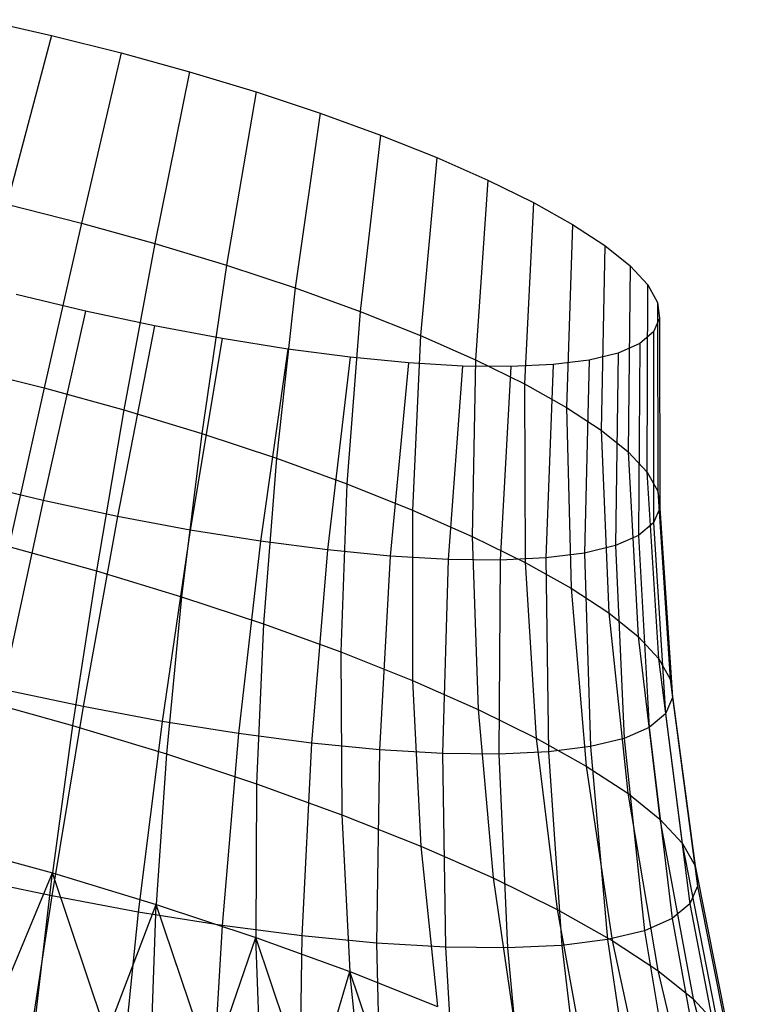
# Model space of a CAD drawing. Extents: x -11.4 to 11.4, y 1.8 to 24.6.
# Tile 23 of 199: x -6.497 to -5.932, y 12.669 to 13.443. Entities that reach past the tile are written whole.
import ezdxf

# ---------------------------------------------------------------- set-up
doc = ezdxf.new("R2010")
doc.units = 0
doc.header["$MEASUREMENT"] = 0
doc.layers.get('0').update_dxf_attribs({"color": 13, "linetype": 'CONTINUOUS'})

# ---------------------------------------------------------------- blocks, each defined once
blk = doc.blocks.new('GRUPUJ_4')
at = {"color": 0}
for p, q in [((4.87849, 11.60084, 4.01233), (4.93299, 11.58852, 4.00639)), ((4.87849, 11.60084, 4.01233), (4.93299, 11.58852, 4.00639)), ((4.93299, 11.58852, 4.00639), (4.89788, 11.45573, 3.94002)), ((4.93299, 11.58852, 4.00639), (4.89788, 11.45573, 3.94002)), ((4.93299, 11.58852, 4.00639), (4.98748, 11.57483, 4.00671)), ((4.93299, 11.58852, 4.00639), (4.98748, 11.57483, 4.00671)), ((4.98748, 11.57483, 4.00671), (4.95641, 11.44103, 3.94037)), ((4.98748, 11.57483, 4.00671), (4.95641, 11.44103, 3.94037)), ((4.98748, 11.57483, 4.00671), (5.04127, 11.55995, 4.0133)), ((4.98748, 11.57483, 4.00671), (5.04127, 11.55995, 4.0133)), ((5.04127, 11.55995, 4.0133), (5.01417, 11.42504, 3.94744)), ((5.04127, 11.55995, 4.0133), (5.01417, 11.42504, 3.94744)), ((5.04127, 11.55995, 4.0133), (5.09363, 11.54406, 4.02607)), ((5.04127, 11.55995, 4.0133), (5.09363, 11.54406, 4.02607)), ((5.09363, 11.54406, 4.02607), (5.07041, 11.40798, 3.96115)), ((5.09363, 11.54406, 4.02607), (5.07041, 11.40798, 3.96115)), ((5.09363, 11.54406, 4.02607), (5.1439, 11.52739, 4.04484)), ((5.09363, 11.54406, 4.02607), (5.1439, 11.52739, 4.04484)), ((5.1439, 11.52739, 4.04484), (5.1244, 11.39007, 3.98132)), ((5.1439, 11.52739, 4.04484), (5.1244, 11.39007, 3.98132)), ((5.1439, 11.52739, 4.04484), (5.19141, 11.51014, 4.06939)), ((5.1439, 11.52739, 4.04484), (5.19141, 11.51014, 4.06939)), ((5.19141, 11.51014, 4.06939), (5.17542, 11.37155, 4.00768)), ((5.19141, 11.51014, 4.06939), (5.17542, 11.37155, 4.00768)), ((5.19141, 11.51014, 4.06939), (5.23555, 11.49254, 4.09937)), ((5.19141, 11.51014, 4.06939), (5.23555, 11.49254, 4.09937)), ((5.23555, 11.49254, 4.09937), (5.22283, 11.35264, 4.03989)), ((5.23555, 11.49254, 4.09937), (5.22283, 11.35264, 4.03989)), ((5.23555, 11.49254, 4.09937), (5.27574, 11.47482, 4.13442)), ((5.23555, 11.49254, 4.09937), (5.27574, 11.47482, 4.13442)), ((5.27574, 11.47482, 4.13442), (5.26599, 11.33361, 4.07752)), ((5.27574, 11.47482, 4.13442), (5.26599, 11.33361, 4.07752)), ((5.27574, 11.47482, 4.13442), (5.31145, 11.45721, 4.17406)), ((5.27574, 11.47482, 4.13442), (5.31145, 11.45721, 4.17406)), ((4.89788, 11.45573, 3.94002), (4.95641, 11.44103, 3.94037)), ((4.89788, 11.45573, 3.94002), (4.95641, 11.44103, 3.94037)), ((5.31145, 11.45721, 4.17406), (5.30435, 11.3147, 4.1201)), ((5.31145, 11.45721, 4.17406), (5.30435, 11.3147, 4.1201)), ((5.31145, 11.45721, 4.17406), (5.34223, 11.43994, 4.21778)), ((5.31145, 11.45721, 4.17406), (5.34223, 11.43994, 4.21778)), ((4.95641, 11.44103, 3.94037), (4.92701, 11.31145, 3.86542)), ((4.95641, 11.44103, 3.94037), (4.92701, 11.31145, 3.86542)), ((4.95641, 11.44103, 3.94037), (5.01417, 11.42504, 3.94744)), ((4.95641, 11.44103, 3.94037), (5.01417, 11.42504, 3.94744)), ((5.34223, 11.43994, 4.21778), (5.33741, 11.29615, 4.16705)), ((5.34223, 11.43994, 4.21778), (5.33741, 11.29615, 4.16705)), ((5.34223, 11.43994, 4.21778), (5.36767, 11.42323, 4.26502)), ((5.34223, 11.43994, 4.21778), (5.36767, 11.42323, 4.26502)), ((5.01417, 11.42504, 3.94744), (4.98977, 11.29408, 3.8731)), ((5.01417, 11.42504, 3.94744), (4.98977, 11.29408, 3.8731)), ((5.01417, 11.42504, 3.94744), (5.07041, 11.40798, 3.96115)), ((5.01417, 11.42504, 3.94744), (5.07041, 11.40798, 3.96115)), ((5.36767, 11.42323, 4.26502), (5.36473, 11.27821, 4.21778)), ((5.36767, 11.42323, 4.26502), (5.36473, 11.27821, 4.21778)), ((5.36767, 11.42323, 4.26502), (5.38744, 11.40731, 4.31515)), ((5.36767, 11.42323, 4.26502), (5.38744, 11.40731, 4.31515)), ((5.07041, 11.40798, 3.96115), (5.05088, 11.27555, 3.888)), ((5.07041, 11.40798, 3.96115), (5.05088, 11.27555, 3.888)), ((5.07041, 11.40798, 3.96115), (5.1244, 11.39007, 3.98132)), ((5.07041, 11.40798, 3.96115), (5.1244, 11.39007, 3.98132)), ((5.38744, 11.40731, 4.31515), (5.38596, 11.26111, 4.27162)), ((5.38744, 11.40731, 4.31515), (5.38596, 11.26111, 4.27162)), ((5.38744, 11.40731, 4.31515), (5.40128, 11.39237, 4.36752)), ((5.38744, 11.40731, 4.31515), (5.40128, 11.39237, 4.36752)), ((5.40082, 11.24507, 4.32787), (5.40128, 11.39237, 4.36752)), ((5.40082, 11.24507, 4.32787), (5.40128, 11.39237, 4.36752)), ((5.40128, 11.39237, 4.36752), (5.40901, 11.37863, 4.42145)), ((5.40128, 11.39237, 4.36752), (5.40901, 11.37863, 4.42145)), ((4.9596, 11.3717, 4.96568), (4.90501, 11.38472, 4.96849)), ((4.9596, 11.3717, 4.96568), (4.90501, 11.38472, 4.96849)), ((5.1244, 11.39007, 3.98132), (5.10954, 11.25609, 3.90992)), ((5.1244, 11.39007, 3.98132), (5.10954, 11.25609, 3.90992)), ((5.1244, 11.39007, 3.98132), (5.17542, 11.37155, 4.00768)), ((5.1244, 11.39007, 3.98132), (5.17542, 11.37155, 4.00768)), ((5.40901, 11.37863, 4.42145), (5.40912, 11.2303, 4.38579)), ((5.40901, 11.37863, 4.42145), (5.41053, 11.36624, 4.47624)), ((5.40901, 11.37863, 4.42145), (5.40912, 11.2303, 4.38579)), ((5.40901, 11.37863, 4.42145), (5.41053, 11.36624, 4.47624)), ((4.9596, 11.3717, 4.96568), (4.92646, 11.22286, 4.97029)), ((4.9596, 11.3717, 4.96568), (4.92646, 11.22286, 4.97029)), ((5.01383, 11.36013, 4.95663), (4.9596, 11.3717, 4.96568)), ((5.01383, 11.36013, 4.95663), (4.9596, 11.3717, 4.96568)), ((5.17542, 11.37155, 4.00768), (5.16499, 11.23596, 3.93856)), ((5.17542, 11.37155, 4.00768), (5.16499, 11.23596, 3.93856)), ((5.17542, 11.37155, 4.00768), (5.22283, 11.35264, 4.03989)), ((5.17542, 11.37155, 4.00768), (5.22283, 11.35264, 4.03989)), ((5.41053, 11.36624, 4.47624), (5.40582, 11.35539, 4.53116)), ((5.41053, 11.36624, 4.47624), (5.40582, 11.35539, 4.53116)), ((5.41053, 11.36624, 4.47624), (5.41076, 11.217, 4.44463)), ((5.41053, 11.36624, 4.47624), (5.41076, 11.217, 4.44463)), ((5.01383, 11.36013, 4.95663), (4.98471, 11.21044, 4.96057)), ((5.01383, 11.36013, 4.95663), (4.98471, 11.21044, 4.96057)), ((5.06701, 11.35016, 4.94146), (5.01383, 11.36013, 4.95663)), ((5.06701, 11.35016, 4.94146), (5.01383, 11.36013, 4.95663)), ((5.40582, 11.35539, 4.53116), (5.39494, 11.3462, 4.58552)), ((5.40582, 11.35539, 4.53116), (5.39494, 11.3462, 4.58552)), ((5.40582, 11.35539, 4.53116), (5.4057, 11.20534, 4.50362)), ((5.40582, 11.35539, 4.53116), (5.4057, 11.20534, 4.50362)), ((5.06701, 11.35016, 4.94146), (5.04182, 11.19973, 4.94427)), ((5.06701, 11.35016, 4.94146), (5.04182, 11.19973, 4.94427)), ((5.11844, 11.34193, 4.92036), (5.06701, 11.35016, 4.94146)), ((5.11844, 11.34193, 4.92036), (5.06701, 11.35016, 4.94146)), ((5.22283, 11.35264, 4.03989), (5.2165, 11.21542, 3.97355)), ((5.22283, 11.35264, 4.03989), (5.2165, 11.21542, 3.97355)), ((5.22283, 11.35264, 4.03989), (5.26599, 11.33361, 4.07752)), ((5.22283, 11.35264, 4.03989), (5.26599, 11.33361, 4.07752)), ((5.39494, 11.3462, 4.58552), (5.37803, 11.33879, 4.63859)), ((5.39494, 11.3462, 4.58552), (5.37803, 11.33879, 4.63859)), ((5.39494, 11.3462, 4.58552), (5.39401, 11.19547, 4.562)), ((5.39494, 11.3462, 4.58552), (5.39401, 11.19547, 4.562)), ((5.11844, 11.34193, 4.92036), (5.09705, 11.1909, 4.92162)), ((5.11844, 11.34193, 4.92036), (5.09705, 11.1909, 4.92162)), ((5.16744, 11.33555, 4.89362), (5.11844, 11.34193, 4.92036)), ((5.16744, 11.33555, 4.89362), (5.11844, 11.34193, 4.92036)), ((5.37803, 11.33879, 4.63859), (5.35532, 11.33327, 4.68969)), ((5.37803, 11.33879, 4.63859), (5.35532, 11.33327, 4.68969)), ((5.37803, 11.33879, 4.63859), (5.37586, 11.18752, 4.619)), ((5.37803, 11.33879, 4.63859), (5.37586, 11.18752, 4.619)), ((5.16744, 11.33555, 4.89362), (5.14968, 11.18404, 4.8929)), ((5.16744, 11.33555, 4.89362), (5.14968, 11.18404, 4.8929)), ((5.21338, 11.33108, 4.86158), (5.16744, 11.33555, 4.89362)), ((5.21338, 11.33108, 4.86158), (5.16744, 11.33555, 4.89362)), ((5.21338, 11.33108, 4.86158), (5.19902, 11.17924, 4.85848)), ((5.21338, 11.33108, 4.86158), (5.19902, 11.17924, 4.85848)), ((5.25566, 11.32861, 4.82466), (5.21338, 11.33108, 4.86158)), ((5.25566, 11.32861, 4.82466), (5.21338, 11.33108, 4.86158)), ((5.26599, 11.33361, 4.07752), (5.26341, 11.19474, 4.01445)), ((5.26599, 11.33361, 4.07752), (5.26341, 11.19474, 4.01445)), ((5.26599, 11.33361, 4.07752), (5.30435, 11.3147, 4.1201)), ((5.26599, 11.33361, 4.07752), (5.30435, 11.3147, 4.1201)), ((5.35532, 11.33327, 4.68969), (5.3271, 11.32971, 4.73815)), ((5.35532, 11.33327, 4.68969), (5.3271, 11.32971, 4.73815)), ((5.35532, 11.33327, 4.68969), (5.35147, 11.1816, 4.67388)), ((5.35532, 11.33327, 4.68969), (5.35147, 11.1816, 4.67388)), ((4.86341, 11.32743, 3.86504), (4.92701, 11.31145, 3.86542)), ((4.86341, 11.32743, 3.86504), (4.92701, 11.31145, 3.86542)), ((5.25566, 11.32861, 4.82466), (5.24443, 11.17658, 4.81883)), ((5.25566, 11.32861, 4.82466), (5.24443, 11.17658, 4.81883)), ((5.29374, 11.32815, 4.78333), (5.25566, 11.32861, 4.82466)), ((5.29374, 11.32815, 4.78333), (5.25566, 11.32861, 4.82466)), ((5.29374, 11.32815, 4.78333), (5.28532, 11.17609, 4.77445)), ((5.29374, 11.32815, 4.78333), (5.28532, 11.17609, 4.77445)), ((5.3271, 11.32971, 4.73815), (5.29374, 11.32815, 4.78333)), ((5.3271, 11.32971, 4.73815), (5.29374, 11.32815, 4.78333)), ((5.3271, 11.32971, 4.73815), (5.32116, 11.17777, 4.72592)), ((5.3271, 11.32971, 4.73815), (5.32116, 11.17777, 4.72592)), ((5.30435, 11.3147, 4.1201), (5.30509, 11.17418, 4.06071)), ((5.30435, 11.3147, 4.1201), (5.30509, 11.17418, 4.06071)), ((5.30435, 11.3147, 4.1201), (5.33741, 11.29615, 4.16705)), ((5.30435, 11.3147, 4.1201), (5.33741, 11.29615, 4.16705)), ((4.92701, 11.31145, 3.86542), (4.89939, 11.18665, 3.78216)), ((4.92701, 11.31145, 3.86542), (4.89939, 11.18665, 3.78216)), ((4.92701, 11.31145, 3.86542), (4.98977, 11.29408, 3.8731)), ((4.92701, 11.31145, 3.86542), (4.98977, 11.29408, 3.8731)), ((4.98977, 11.29408, 3.8731), (4.96816, 11.16761, 3.79059)), ((4.98977, 11.29408, 3.8731), (4.96816, 11.16761, 3.79059)), ((4.98977, 11.29408, 3.8731), (5.05088, 11.27555, 3.888)), ((4.98977, 11.29408, 3.8731), (5.05088, 11.27555, 3.888)), ((5.33741, 11.29615, 4.16705), (5.34101, 11.15403, 4.11174)), ((5.33741, 11.29615, 4.16705), (5.34101, 11.15403, 4.11174)), ((5.33741, 11.29615, 4.16705), (5.36473, 11.27821, 4.21778)), ((5.33741, 11.29615, 4.16705), (5.36473, 11.27821, 4.21778)), ((5.36473, 11.27821, 4.21778), (5.3707, 11.13453, 4.16686)), ((5.36473, 11.27821, 4.21778), (5.38596, 11.26111, 4.27162)), ((5.36473, 11.27821, 4.21778), (5.3707, 11.13453, 4.16686)), ((5.36473, 11.27821, 4.21778), (5.38596, 11.26111, 4.27162)), ((5.05088, 11.27555, 3.888), (5.03512, 11.1473, 3.80691)), ((5.05088, 11.27555, 3.888), (5.03512, 11.1473, 3.80691)), ((5.05088, 11.27555, 3.888), (5.10954, 11.25609, 3.90992)), ((5.05088, 11.27555, 3.888), (5.10954, 11.25609, 3.90992)), ((5.38596, 11.26111, 4.27162), (5.39377, 11.11595, 4.22536)), ((5.38596, 11.26111, 4.27162), (5.40082, 11.24507, 4.32787)), ((5.38596, 11.26111, 4.27162), (5.39377, 11.11595, 4.22536)), ((5.38596, 11.26111, 4.27162), (5.40082, 11.24507, 4.32787)), ((5.10954, 11.25609, 3.90992), (5.0994, 11.12598, 3.83092)), ((5.10954, 11.25609, 3.90992), (5.0994, 11.12598, 3.83092)), ((5.10954, 11.25609, 3.90992), (5.16499, 11.23596, 3.93856)), ((5.10954, 11.25609, 3.90992), (5.16499, 11.23596, 3.93856)), ((5.40992, 11.09852, 4.28648), (5.40082, 11.24507, 4.32787)), ((5.40082, 11.24507, 4.32787), (5.40912, 11.2303, 4.38579)), ((5.40992, 11.09852, 4.28648), (5.40082, 11.24507, 4.32787)), ((5.40082, 11.24507, 4.32787), (5.40912, 11.2303, 4.38579)), ((4.92646, 11.22286, 4.97029), (4.86784, 11.23685, 4.97331)), ((4.92646, 11.22286, 4.97029), (4.86784, 11.23685, 4.97331)), ((5.16499, 11.23596, 3.93856), (5.16015, 11.10392, 3.8623)), ((5.16499, 11.23596, 3.93856), (5.16015, 11.10392, 3.8623)), ((5.16499, 11.23596, 3.93856), (5.2165, 11.21542, 3.97355)), ((5.16499, 11.23596, 3.93856), (5.2165, 11.21542, 3.97355)), ((5.40912, 11.2303, 4.38579), (5.41076, 11.217, 4.44463)), ((5.40912, 11.2303, 4.38579), (5.41894, 11.08248, 4.34942)), ((5.40912, 11.2303, 4.38579), (5.41894, 11.08248, 4.34942)), ((5.40912, 11.2303, 4.38579), (5.41076, 11.217, 4.44463)), ((4.92646, 11.22286, 4.97029), (4.89446, 11.07439, 4.98456)), ((4.92646, 11.22286, 4.97029), (4.89446, 11.07439, 4.98456)), ((4.98471, 11.21044, 4.96057), (4.92646, 11.22286, 4.97029)), ((4.98471, 11.21044, 4.96057), (4.92646, 11.22286, 4.97029)), ((5.2165, 11.21542, 3.97355), (5.2166, 11.08142, 3.90065)), ((5.2165, 11.21542, 3.97355), (5.26341, 11.19474, 4.01445)), ((5.2165, 11.21542, 3.97355), (5.2166, 11.08142, 3.90065)), ((5.2165, 11.21542, 3.97355), (5.26341, 11.19474, 4.01445)), ((5.41076, 11.217, 4.44463), (5.4057, 11.20534, 4.50362)), ((5.41076, 11.217, 4.44463), (5.4057, 11.20534, 4.50362)), ((5.41076, 11.217, 4.44463), (5.42071, 11.06803, 4.41336)), ((5.41076, 11.217, 4.44463), (5.42071, 11.06803, 4.41336)), ((4.98471, 11.21044, 4.96057), (4.95775, 11.06089, 4.974)), ((4.98471, 11.21044, 4.96057), (4.95775, 11.06089, 4.974)), ((5.04182, 11.19973, 4.94427), (4.98471, 11.21044, 4.96057)), ((5.04182, 11.19973, 4.94427), (4.98471, 11.21044, 4.96057)), ((5.04182, 11.19973, 4.94427), (5.01981, 11.04926, 4.95629)), ((5.04182, 11.19973, 4.94427), (5.01981, 11.04926, 4.95629)), ((5.09705, 11.1909, 4.92162), (5.04182, 11.19973, 4.94427)), ((5.09705, 11.1909, 4.92162), (5.04182, 11.19973, 4.94427)), ((5.4057, 11.20534, 4.50362), (5.39401, 11.19547, 4.562)), ((5.4057, 11.20534, 4.50362), (5.39401, 11.19547, 4.562)), ((5.4057, 11.20534, 4.50362), (5.41521, 11.05536, 4.47747)), ((5.4057, 11.20534, 4.50362), (5.41521, 11.05536, 4.47747)), ((5.09705, 11.1909, 4.92162), (5.07983, 11.03966, 4.93167)), ((5.09705, 11.1909, 4.92162), (5.07983, 11.03966, 4.93167)), ((5.14968, 11.18404, 4.8929), (5.09705, 11.1909, 4.92162)), ((5.14968, 11.18404, 4.8929), (5.09705, 11.1909, 4.92162)), ((5.26341, 11.19474, 4.01445), (5.30509, 11.17418, 4.06071)), ((5.26341, 11.19474, 4.01445), (5.26799, 11.05875, 3.94546)), ((5.26341, 11.19474, 4.01445), (5.26799, 11.05875, 3.94546)), ((5.26341, 11.19474, 4.01445), (5.30509, 11.17418, 4.06071)), ((5.39401, 11.19547, 4.562), (5.37586, 11.18752, 4.619)), ((5.39401, 11.19547, 4.562), (5.37586, 11.18752, 4.619)), ((5.39401, 11.19547, 4.562), (5.40252, 11.04463, 4.5409)), ((5.39401, 11.19547, 4.562), (5.40252, 11.04463, 4.5409)), ((4.89939, 11.18665, 3.78216), (4.96816, 11.16761, 3.79059)), ((4.89939, 11.18665, 3.78216), (4.96816, 11.16761, 3.79059)), ((5.14968, 11.18404, 4.8929), (5.13702, 11.0322, 4.90046)), ((5.14968, 11.18404, 4.8929), (5.13702, 11.0322, 4.90046)), ((5.19902, 11.17924, 4.85848), (5.14968, 11.18404, 4.8929)), ((5.19902, 11.17924, 4.85848), (5.14968, 11.18404, 4.8929)), ((5.37586, 11.18752, 4.619), (5.35147, 11.1816, 4.67388)), ((5.37586, 11.18752, 4.619), (5.35147, 11.1816, 4.67388)), ((5.37586, 11.18752, 4.619), (5.38279, 11.03599, 4.60284)), ((5.37586, 11.18752, 4.619), (5.38279, 11.03599, 4.60284)), ((5.19902, 11.17924, 4.85848), (5.19063, 11.027, 4.86307)), ((5.19902, 11.17924, 4.85848), (5.19063, 11.027, 4.86307)), ((5.24443, 11.17658, 4.81883), (5.19902, 11.17924, 4.85848)), ((5.24443, 11.17658, 4.81883), (5.19902, 11.17924, 4.85848)), ((5.24443, 11.17658, 4.81883), (5.23998, 11.0241, 4.81998)), ((5.24443, 11.17658, 4.81883), (5.23998, 11.0241, 4.81998)), ((5.28532, 11.17609, 4.77445), (5.24443, 11.17658, 4.81883)), ((5.28532, 11.17609, 4.77445), (5.24443, 11.17658, 4.81883)), ((5.28532, 11.17609, 4.77445), (5.28441, 11.02357, 4.77175)), ((5.28532, 11.17609, 4.77445), (5.28441, 11.02357, 4.77175)), ((5.32116, 11.17777, 4.72592), (5.28532, 11.17609, 4.77445)), ((5.32116, 11.17777, 4.72592), (5.28532, 11.17609, 4.77445)), ((5.35147, 11.1816, 4.67388), (5.32116, 11.17777, 4.72592)), ((5.35147, 11.1816, 4.67388), (5.32116, 11.17777, 4.72592)), ((5.32116, 11.17777, 4.72592), (5.32335, 11.02539, 4.71902)), ((5.32116, 11.17777, 4.72592), (5.32335, 11.02539, 4.71902)), ((5.35147, 11.1816, 4.67388), (5.35628, 11.02955, 4.66247)), ((5.35147, 11.1816, 4.67388), (5.35628, 11.02955, 4.66247)), ((4.96816, 11.16761, 3.79059), (4.94943, 11.04614, 3.70022)), ((4.96816, 11.16761, 3.79059), (4.94943, 11.04614, 3.70022)), ((4.96816, 11.16761, 3.79059), (5.03512, 11.1473, 3.80691)), ((4.96816, 11.16761, 3.79059), (5.03512, 11.1473, 3.80691)), ((5.30509, 11.17418, 4.06071), (5.34101, 11.15403, 4.11174)), ((5.30509, 11.17418, 4.06071), (5.31366, 11.03623, 3.99615)), ((5.30509, 11.17418, 4.06071), (5.31366, 11.03623, 3.99615)), ((5.30509, 11.17418, 4.06071), (5.34101, 11.15403, 4.11174)), ((5.34101, 11.15403, 4.11174), (5.3707, 11.13453, 4.16686)), ((5.34101, 11.15403, 4.11174), (5.35302, 11.01415, 4.05206)), ((5.34101, 11.15403, 4.11174), (5.35302, 11.01415, 4.05206)), ((5.34101, 11.15403, 4.11174), (5.3707, 11.13453, 4.16686)), ((5.03512, 11.1473, 3.80691), (5.02319, 11.02377, 3.71821)), ((5.03512, 11.1473, 3.80691), (5.02319, 11.02377, 3.71821)), ((5.03512, 11.1473, 3.80691), (5.0994, 11.12598, 3.83092)), ((5.03512, 11.1473, 3.80691), (5.0994, 11.12598, 3.83092)), ((5.3707, 11.13453, 4.16686), (5.39377, 11.11595, 4.22536)), ((5.3707, 11.13453, 4.16686), (5.38555, 10.99279, 4.11246)), ((5.3707, 11.13453, 4.16686), (5.39377, 11.11595, 4.22536)), ((5.3707, 11.13453, 4.16686), (5.38555, 10.99279, 4.11246)), ((5.0994, 11.12598, 3.83092), (5.094, 11.00028, 3.74466)), ((5.0994, 11.12598, 3.83092), (5.094, 11.00028, 3.74466)), ((5.0994, 11.12598, 3.83092), (5.16015, 11.10392, 3.8623)), ((5.0994, 11.12598, 3.83092), (5.16015, 11.10392, 3.8623)), ((5.39377, 11.11595, 4.22536), (5.40992, 11.09852, 4.28648)), ((5.39377, 11.11595, 4.22536), (5.41083, 10.97243, 4.17657)), ((5.39377, 11.11595, 4.22536), (5.41083, 10.97243, 4.17657)), ((5.39377, 11.11595, 4.22536), (5.40992, 11.09852, 4.28648)), ((5.16015, 11.10392, 3.8623), (5.16093, 10.97598, 3.77923)), ((5.16015, 11.10392, 3.8623), (5.2166, 11.08142, 3.90065)), ((5.16015, 11.10392, 3.8623), (5.16093, 10.97598, 3.77923)), ((5.16015, 11.10392, 3.8623), (5.2166, 11.08142, 3.90065)), ((5.42853, 10.95333, 4.24354), (5.40992, 11.09852, 4.28648)), ((5.40992, 11.09852, 4.28648), (5.41894, 11.08248, 4.34942)), ((5.40992, 11.09852, 4.28648), (5.41894, 11.08248, 4.34942)), ((5.42853, 10.95333, 4.24354), (5.40992, 11.09852, 4.28648)), ((5.41894, 11.08248, 4.34942), (5.43841, 10.93575, 4.3125)), ((5.41894, 11.08248, 4.34942), (5.43841, 10.93575, 4.3125)), ((5.41894, 11.08248, 4.34942), (5.42071, 11.06803, 4.41336)), ((5.41894, 11.08248, 4.34942), (5.42071, 11.06803, 4.41336)), ((5.2166, 11.08142, 3.90065), (5.22311, 10.95119, 3.82147)), ((5.2166, 11.08142, 3.90065), (5.22311, 10.95119, 3.82147)), ((5.2166, 11.08142, 3.90065), (5.26799, 11.05875, 3.94546)), ((5.2166, 11.08142, 3.90065), (5.26799, 11.05875, 3.94546)), ((4.87367, 11.06711, 3.69094), (4.94943, 11.04614, 3.70022)), ((4.87367, 11.06711, 3.69094), (4.94943, 11.04614, 3.70022)), ((4.95775, 11.06089, 4.974), (4.89446, 11.07439, 4.98456)), ((4.95775, 11.06089, 4.974), (4.89446, 11.07439, 4.98456)), ((5.42071, 11.06803, 4.41336), (5.41521, 11.05536, 4.47747)), ((5.42071, 11.06803, 4.41336), (5.41521, 11.05536, 4.47747)), ((5.42071, 11.06803, 4.41336), (5.44035, 10.91992, 4.38256)), ((5.42071, 11.06803, 4.41336), (5.44035, 10.91992, 4.38256)), ((4.95775, 11.06089, 4.974), (4.93308, 10.9121, 4.99686)), ((4.95775, 11.06089, 4.974), (4.93308, 10.9121, 4.99686)), ((5.01981, 11.04926, 4.95629), (4.95775, 11.06089, 4.974)), ((5.01981, 11.04926, 4.95629), (4.95775, 11.06089, 4.974)), ((5.26799, 11.05875, 3.94546), (5.27972, 10.92622, 3.87084)), ((5.26799, 11.05875, 3.94546), (5.27972, 10.92622, 3.87084)), ((5.26799, 11.05875, 3.94546), (5.31366, 11.03623, 3.99615)), ((5.26799, 11.05875, 3.94546), (5.31366, 11.03623, 3.99615)), ((5.41521, 11.05536, 4.47747), (5.40252, 11.04463, 4.5409)), ((5.41521, 11.05536, 4.47747), (5.40252, 11.04463, 4.5409)), ((5.41521, 11.05536, 4.47747), (5.43433, 10.90603, 4.4528)), ((5.41521, 11.05536, 4.47747), (5.43433, 10.90603, 4.4528)), ((4.94943, 11.04614, 3.70022), (4.93365, 10.93017, 3.60239)), ((4.94943, 11.04614, 3.70022), (4.93365, 10.93017, 3.60239)), ((4.94943, 11.04614, 3.70022), (5.02319, 11.02377, 3.71821)), ((4.94943, 11.04614, 3.70022), (5.02319, 11.02377, 3.71821)), ((5.01981, 11.04926, 4.95629), (5.00108, 10.89935, 4.97746)), ((5.01981, 11.04926, 4.95629), (5.00108, 10.89935, 4.97746)), ((5.07983, 11.03966, 4.93167), (5.01981, 11.04926, 4.95629)), ((5.07983, 11.03966, 4.93167), (5.01981, 11.04926, 4.95629)), ((5.40252, 11.04463, 4.5409), (5.38279, 11.03599, 4.60284)), ((5.40252, 11.04463, 4.5409), (5.38279, 11.03599, 4.60284)), ((5.40252, 11.04463, 4.5409), (5.42042, 10.89428, 4.52231)), ((5.40252, 11.04463, 4.5409), (5.42042, 10.89428, 4.52231)), ((5.07983, 11.03966, 4.93167), (5.06684, 10.88883, 4.95049)), ((5.07983, 11.03966, 4.93167), (5.06684, 10.88883, 4.95049)), ((5.13702, 11.0322, 4.90046), (5.07983, 11.03966, 4.93167)), ((5.13702, 11.0322, 4.90046), (5.07983, 11.03966, 4.93167)), ((5.31366, 11.03623, 3.99615), (5.33004, 10.90142, 3.92668)), ((5.31366, 11.03623, 3.99615), (5.35302, 11.01415, 4.05206)), ((5.31366, 11.03623, 3.99615), (5.33004, 10.90142, 3.92668)), ((5.31366, 11.03623, 3.99615), (5.35302, 11.01415, 4.05206)), ((5.38279, 11.03599, 4.60284), (5.35628, 11.02955, 4.66247)), ((5.38279, 11.03599, 4.60284), (5.35628, 11.02955, 4.66247)), ((5.38279, 11.03599, 4.60284), (5.3988, 10.88481, 4.59017)), ((5.38279, 11.03599, 4.60284), (5.3988, 10.88481, 4.59017)), ((5.13702, 11.0322, 4.90046), (5.1295, 10.88066, 4.91629)), ((5.13702, 11.0322, 4.90046), (5.1295, 10.88066, 4.91629)), ((5.19063, 11.027, 4.86307), (5.13702, 11.0322, 4.90046)), ((5.19063, 11.027, 4.86307), (5.13702, 11.0322, 4.90046)), ((5.35628, 11.02955, 4.66247), (5.32335, 11.02539, 4.71902)), ((5.35628, 11.02955, 4.66247), (5.32335, 11.02539, 4.71902)), ((5.35628, 11.02955, 4.66247), (5.36976, 10.87776, 4.65551)), ((5.35628, 11.02955, 4.66247), (5.36976, 10.87776, 4.65551)), ((5.02319, 11.02377, 3.71821), (5.01515, 10.90545, 3.62225)), ((5.02319, 11.02377, 3.71821), (5.01515, 10.90545, 3.62225)), ((5.02319, 11.02377, 3.71821), (5.094, 11.00028, 3.74466)), ((5.02319, 11.02377, 3.71821), (5.094, 11.00028, 3.74466)), ((5.19063, 11.027, 4.86307), (5.18825, 10.87496, 4.87532)), ((5.19063, 11.027, 4.86307), (5.18825, 10.87496, 4.87532)), ((5.23998, 11.0241, 4.81998), (5.19063, 11.027, 4.86307)), ((5.23998, 11.0241, 4.81998), (5.19063, 11.027, 4.86307)), ((5.28441, 11.02357, 4.77175), (5.23998, 11.0241, 4.81998)), ((5.23998, 11.0241, 4.81998), (5.24232, 10.87179, 4.8281)), ((5.23998, 11.0241, 4.81998), (5.24232, 10.87179, 4.8281)), ((5.28441, 11.02357, 4.77175), (5.23998, 11.0241, 4.81998)), ((5.32335, 11.02539, 4.71902), (5.28441, 11.02357, 4.77175)), ((5.32335, 11.02539, 4.71902), (5.28441, 11.02357, 4.77175)), ((5.28441, 11.02357, 4.77175), (5.291, 10.8712, 4.77526)), ((5.28441, 11.02357, 4.77175), (5.291, 10.8712, 4.77526)), ((5.32335, 11.02539, 4.71902), (5.33367, 10.8732, 4.71748)), ((5.32335, 11.02539, 4.71902), (5.33367, 10.8732, 4.71748)), ((5.35302, 11.01415, 4.05206), (5.37339, 10.87709, 3.98827)), ((5.35302, 11.01415, 4.05206), (5.38555, 10.99279, 4.11246)), ((5.35302, 11.01415, 4.05206), (5.37339, 10.87709, 3.98827)), ((5.35302, 11.01415, 4.05206), (5.38555, 10.99279, 4.11246)), ((5.094, 11.00028, 3.74466), (5.09338, 10.8795, 3.65148)), ((5.094, 11.00028, 3.74466), (5.09338, 10.8795, 3.65148)), ((5.094, 11.00028, 3.74466), (5.16093, 10.97598, 3.77923)), ((5.094, 11.00028, 3.74466), (5.16093, 10.97598, 3.77923)), ((5.38555, 10.99279, 4.11246), (5.40923, 10.85355, 4.05481)), ((5.38555, 10.99279, 4.11246), (5.40923, 10.85355, 4.05481)), ((5.38555, 10.99279, 4.11246), (5.41083, 10.97243, 4.17657)), ((5.38555, 10.99279, 4.11246), (5.41083, 10.97243, 4.17657)), ((5.16093, 10.97598, 3.77923), (5.16732, 10.85265, 3.68967)), ((5.16093, 10.97598, 3.77923), (5.22311, 10.95119, 3.82147)), ((5.16093, 10.97598, 3.77923), (5.16732, 10.85265, 3.68967)), ((5.16093, 10.97598, 3.77923), (5.22311, 10.95119, 3.82147)), ((5.41083, 10.97243, 4.17657), (5.43708, 10.83112, 4.12542)), ((5.41083, 10.97243, 4.17657), (5.43708, 10.83112, 4.12542)), ((5.41083, 10.97243, 4.17657), (5.42853, 10.95333, 4.24354)), ((5.41083, 10.97243, 4.17657), (5.42853, 10.95333, 4.24354)), ((4.84995, 10.95333, 3.59213), (4.93365, 10.93017, 3.60239)), ((4.84995, 10.95333, 3.59213), (4.93365, 10.93017, 3.60239)), ((5.22311, 10.95119, 3.82147), (5.23601, 10.82526, 3.73634)), ((5.22311, 10.95119, 3.82147), (5.23601, 10.82526, 3.73634)), ((5.22311, 10.95119, 3.82147), (5.27972, 10.92622, 3.87084)), ((5.22311, 10.95119, 3.82147), (5.27972, 10.92622, 3.87084)), ((5.45657, 10.81009, 4.1992), (5.42853, 10.95333, 4.24354)), ((5.42853, 10.95333, 4.24354), (5.43841, 10.93575, 4.3125)), ((5.42853, 10.95333, 4.24354), (5.43841, 10.93575, 4.3125)), ((5.45657, 10.81009, 4.1992), (5.42853, 10.95333, 4.24354)), ((5.43841, 10.93575, 4.3125), (5.46746, 10.79072, 4.27517)), ((5.43841, 10.93575, 4.3125), (5.46746, 10.79072, 4.27517)), ((5.43841, 10.93575, 4.3125), (5.44035, 10.91992, 4.38256)), ((5.43841, 10.93575, 4.3125), (5.44035, 10.91992, 4.38256)), ((4.8913, 10.82861, 3.49265), (4.93365, 10.93017, 3.60239)), ((4.8913, 10.82861, 3.49265), (4.93365, 10.93017, 3.60239)), ((4.9209, 10.82016, 3.49747), (4.93365, 10.93017, 3.60239)), ((4.9209, 10.82016, 3.49747), (4.93365, 10.93017, 3.60239)), ((4.97625, 10.80366, 3.50963), (4.93365, 10.93017, 3.60239)), ((4.97625, 10.80366, 3.50963), (4.93365, 10.93017, 3.60239)), ((4.93365, 10.93017, 3.60239), (5.01515, 10.90545, 3.62225)), ((4.93365, 10.93017, 3.60239), (5.01515, 10.90545, 3.62225)), ((4.93308, 10.9121, 4.99686), (4.86373, 10.92689, 5.00844)), ((4.93308, 10.9121, 4.99686), (4.86373, 10.92689, 5.00844)), ((5.27972, 10.92622, 3.87084), (5.29856, 10.79768, 3.79088)), ((5.27972, 10.92622, 3.87084), (5.29856, 10.79768, 3.79088)), ((5.27972, 10.92622, 3.87084), (5.33004, 10.90142, 3.92668)), ((5.27972, 10.92622, 3.87084), (5.33004, 10.90142, 3.92668)), ((5.44035, 10.91992, 4.38256), (5.43433, 10.90603, 4.4528)), ((5.44035, 10.91992, 4.38256), (5.43433, 10.90603, 4.4528)), ((5.44035, 10.91992, 4.38256), (5.4696, 10.77328, 4.35235)), ((5.44035, 10.91992, 4.38256), (5.4696, 10.77328, 4.35235)), ((4.93308, 10.9121, 4.99686), (4.91078, 10.76466, 5.02907)), ((4.93308, 10.9121, 4.99686), (4.91078, 10.76466, 5.02907)), ((5.00108, 10.89935, 4.97746), (4.93308, 10.9121, 4.99686)), ((5.00108, 10.89935, 4.97746), (4.93308, 10.9121, 4.99686)), ((4.97625, 10.80366, 3.50963), (5.01515, 10.90545, 3.62225)), ((4.97625, 10.80366, 3.50963), (5.01515, 10.90545, 3.62225)), ((5.01102, 10.79282, 3.51944), (5.01515, 10.90545, 3.62225)), ((5.01102, 10.79282, 3.51944), (5.01515, 10.90545, 3.62225)), ((5.05846, 10.77741, 3.53571), (5.01515, 10.90545, 3.62225)), ((5.05846, 10.77741, 3.53571), (5.01515, 10.90545, 3.62225)), ((5.01515, 10.90545, 3.62225), (5.09338, 10.8795, 3.65148)), ((5.01515, 10.90545, 3.62225), (5.09338, 10.8795, 3.65148)), ((5.43433, 10.90603, 4.4528), (5.42042, 10.89428, 4.52231)), ((5.43433, 10.90603, 4.4528), (5.42042, 10.89428, 4.52231)), ((5.43433, 10.90603, 4.4528), (5.46297, 10.75798, 4.42973)), ((5.43433, 10.90603, 4.4528), (5.46297, 10.75798, 4.42973)), ((5.00108, 10.89935, 4.97746), (4.98569, 10.75062, 5.0077)), ((5.00108, 10.89935, 4.97746), (4.98569, 10.75062, 5.0077)), ((5.06684, 10.88883, 4.95049), (5.00108, 10.89935, 4.97746)), ((5.06684, 10.88883, 4.95049), (5.00108, 10.89935, 4.97746)), ((5.33004, 10.90142, 3.92668), (5.35415, 10.77027, 3.85257)), ((5.33004, 10.90142, 3.92668), (5.37339, 10.87709, 3.98827)), ((5.33004, 10.90142, 3.92668), (5.35415, 10.77027, 3.85257)), ((5.33004, 10.90142, 3.92668), (5.37339, 10.87709, 3.98827)), ((5.06684, 10.88883, 4.95049), (5.05814, 10.73903, 4.97798)), ((5.06684, 10.88883, 4.95049), (5.05814, 10.73903, 4.97798)), ((5.1295, 10.88066, 4.91629), (5.06684, 10.88883, 4.95049)), ((5.1295, 10.88066, 4.91629), (5.06684, 10.88883, 4.95049)), ((5.42042, 10.89428, 4.52231), (5.3988, 10.88481, 4.59017)), ((5.42042, 10.89428, 4.52231), (5.3988, 10.88481, 4.59017)), ((5.42042, 10.89428, 4.52231), (5.44764, 10.74504, 4.5063)), ((5.42042, 10.89428, 4.52231), (5.44764, 10.74504, 4.5063)), ((5.3988, 10.88481, 4.59017), (5.36976, 10.87776, 4.65551)), ((5.3988, 10.88481, 4.59017), (5.36976, 10.87776, 4.65551)), ((5.3988, 10.88481, 4.59017), (5.42383, 10.73461, 4.58106)), ((5.3988, 10.88481, 4.59017), (5.42383, 10.73461, 4.58106)), ((5.05846, 10.77741, 3.53571), (5.09338, 10.8795, 3.65148)), ((5.05846, 10.77741, 3.53571), (5.09338, 10.8795, 3.65148)), ((5.09752, 10.76413, 3.55176), (5.09338, 10.8795, 3.65148)), ((5.13699, 10.75014, 3.5706), (5.09338, 10.8795, 3.65148)), ((5.09338, 10.8795, 3.65148), (5.16732, 10.85265, 3.68967)), ((5.09752, 10.76413, 3.55176), (5.09338, 10.8795, 3.65148)), ((5.13699, 10.75014, 3.5706), (5.09338, 10.8795, 3.65148)), ((5.09338, 10.8795, 3.65148), (5.16732, 10.85265, 3.68967)), ((5.1295, 10.88066, 4.91629), (5.12717, 10.73003, 4.94031)), ((5.1295, 10.88066, 4.91629), (5.12717, 10.73003, 4.94031)), ((5.18825, 10.87496, 4.87532), (5.1295, 10.88066, 4.91629)), ((5.18825, 10.87496, 4.87532), (5.1295, 10.88066, 4.91629)), ((5.24232, 10.87179, 4.8281), (5.18825, 10.87496, 4.87532)), ((5.18825, 10.87496, 4.87532), (5.19188, 10.72375, 4.89517)), ((5.18825, 10.87496, 4.87532), (5.19188, 10.72375, 4.89517)), ((5.24232, 10.87179, 4.8281), (5.18825, 10.87496, 4.87532)), ((5.36976, 10.87776, 4.65551), (5.33367, 10.8732, 4.71748)), ((5.36976, 10.87776, 4.65551), (5.33367, 10.8732, 4.71748)), ((5.36976, 10.87776, 4.65551), (5.39183, 10.72683, 4.65304)), ((5.36976, 10.87776, 4.65551), (5.39183, 10.72683, 4.65304)), ((5.37339, 10.87709, 3.98827), (5.40205, 10.74339, 3.92062)), ((5.37339, 10.87709, 3.98827), (5.40205, 10.74339, 3.92062)), ((5.37339, 10.87709, 3.98827), (5.40923, 10.85355, 4.05481)), ((5.37339, 10.87709, 3.98827), (5.40923, 10.85355, 4.05481)), ((5.24232, 10.87179, 4.8281), (5.25145, 10.72026, 4.84316)), ((5.291, 10.8712, 4.77526), (5.24232, 10.87179, 4.8281)), ((5.24232, 10.87179, 4.8281), (5.25145, 10.72026, 4.84316)), ((5.291, 10.8712, 4.77526), (5.24232, 10.87179, 4.8281)), ((5.33367, 10.8732, 4.71748), (5.291, 10.8712, 4.77526)), ((5.33367, 10.8732, 4.71748), (5.291, 10.8712, 4.77526)), ((5.291, 10.8712, 4.77526), (5.30508, 10.71961, 4.78495)), ((5.291, 10.8712, 4.77526), (5.30508, 10.71961, 4.78495)), ((5.33367, 10.8732, 4.71748), (5.35208, 10.72181, 4.7213)), ((5.33367, 10.8732, 4.71748), (5.35208, 10.72181, 4.7213)), ((5.13699, 10.75014, 3.5706), (5.16732, 10.85265, 3.68967)), ((5.13699, 10.75014, 3.5706), (5.16732, 10.85265, 3.68967)), ((5.21095, 10.72217, 3.61389), (5.16732, 10.85265, 3.68967)), ((5.16732, 10.85265, 3.68967), (5.23601, 10.82526, 3.73634)), ((5.17929, 10.73444, 3.594), (5.16732, 10.85265, 3.68967)), ((5.17929, 10.73444, 3.594), (5.16732, 10.85265, 3.68967)), ((5.21095, 10.72217, 3.61389), (5.16732, 10.85265, 3.68967)), ((5.16732, 10.85265, 3.68967), (5.23601, 10.82526, 3.73634)), ((5.40923, 10.85355, 4.05481), (5.44164, 10.71739, 3.99413)), ((5.40923, 10.85355, 4.05481), (5.44164, 10.71739, 3.99413)), ((5.40923, 10.85355, 4.05481), (5.43708, 10.83112, 4.12542)), ((5.40923, 10.85355, 4.05481), (5.43708, 10.83112, 4.12542)), ((5.43708, 10.83112, 4.12542), (5.4724, 10.69261, 4.07215)), ((5.43708, 10.83112, 4.12542), (5.4724, 10.69261, 4.07215)), ((5.43708, 10.83112, 4.12542), (5.45657, 10.81009, 4.1992)), ((5.43708, 10.83112, 4.12542), (5.45657, 10.81009, 4.1992))]:
    blk.add_line(p, q, dxfattribs=at)
blk = doc.blocks.new('SATELLITE_M_ZWIS-11230-112')
at = {"color": 0}
blk.add_blockref('GRUPUJ_4', (-11.40464, 1.84184, 0.62927), dxfattribs=at)

msp = doc.modelspace()

# ---------------------------------------------------------------- block references
at = {"color": 0}
msp.add_blockref('SATELLITE_M_ZWIS-11230-112', (0, 0), dxfattribs=at)

doc.saveas('drawing.dxf')
